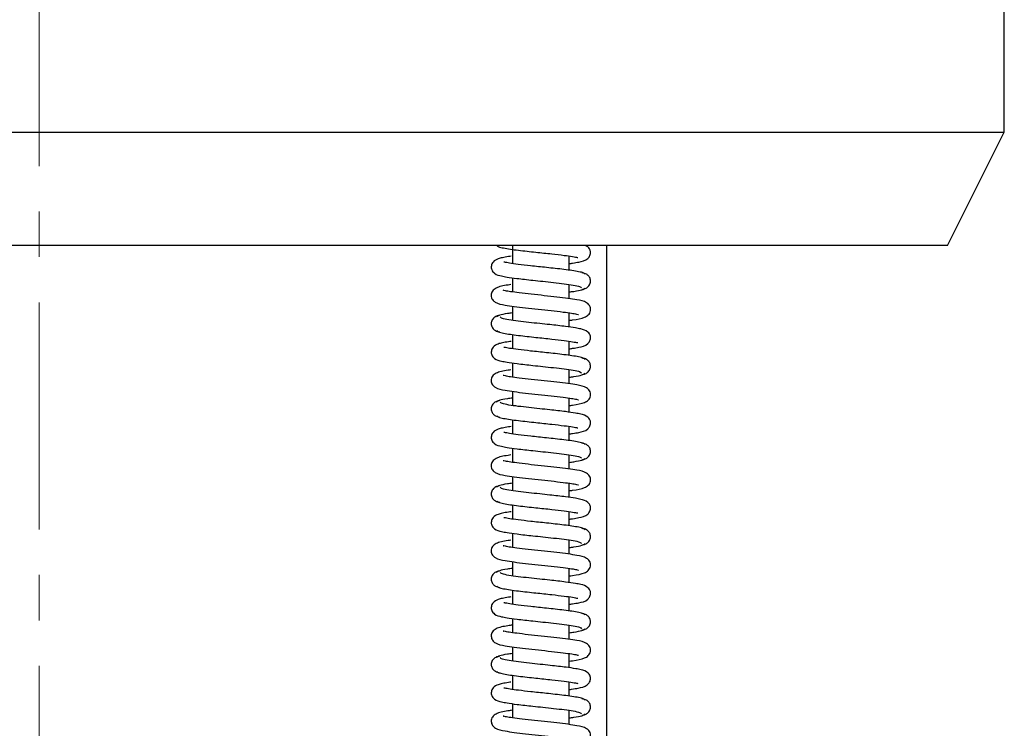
# Model space of a CAD drawing. Header units: inches. Extents: x 2 to 31.8, y 0 to 21.9.
# Tile 19 of 21: x 29.6 to 31.8, y 6.9 to 8.4. Entities that reach past the tile are written whole.
import ezdxf

# ---------------------------------------------------------------- set-up
doc = ezdxf.new("R2010")
doc.units = ezdxf.units.IN
doc.header["$MEASUREMENT"] = 0
doc.linetypes.add('CENTERX2', pattern=[0.8, 0.5, -0.1, 0.1, -0.1])

msp = doc.modelspace()

# ---------------------------------------------------------------- linework, layer by layer
at = {"color": 7, "linetype": 'CENTERX2', "lineweight": 18}
msp.add_line((29.6697, 15.8143), (29.6697, 5.3023), dxfattribs=at)
at = {"color": 7, "linetype": 'Continuous', "lineweight": 25}
for p, q in [((31.7947, 8.1893), (31.7947, 12.6583)), ((27.5447, 8.1893), (29.6697, 8.1893)), ((29.6697, 8.1893), (31.7947, 8.1893)), ((31.6697, 7.9393), (31.7947, 8.1893)), ((29.6697, 7.9393), (27.6697, 7.9393)), ((31.6697, 7.9393), (29.6697, 7.9393)), ((30.712, 7.9393), (30.712, 7.8998)), ((30.9197, 5.9393), (30.9197, 7.9393)), ((30.837, 7.8851), (30.837, 7.9162)), ((30.712, 7.8685), (30.712, 7.8373)), ((30.837, 7.8226), (30.837, 7.8537)), ((30.712, 7.8059), (30.712, 7.7748)), ((30.837, 7.7601), (30.837, 7.7913)), ((30.712, 7.7434), (30.712, 7.7123)), ((30.837, 7.6976), (30.837, 7.7287)), ((30.712, 7.681), (30.712, 7.6498)), ((30.837, 7.6351), (30.837, 7.6662)), ((30.712, 7.6184), (30.712, 7.5873)), ((30.837, 7.5726), (30.837, 7.6038)), ((30.712, 7.5559), (30.712, 7.5248)), ((30.837, 7.5101), (30.837, 7.5412)), ((30.712, 7.4935), (30.712, 7.4623)), ((30.837, 7.4476), (30.837, 7.4787)), ((30.712, 7.4309), (30.712, 7.3998)), ((30.837, 7.3851), (30.837, 7.4163)), ((30.712, 7.3684), (30.712, 7.3373)), ((30.837, 7.3226), (30.837, 7.3537)), ((30.712, 7.306), (30.712, 7.2748)), ((30.837, 7.2601), (30.837, 7.2912)), ((30.712, 7.2434), (30.712, 7.2123)), ((30.837, 7.1976), (30.837, 7.2288)), ((30.712, 7.1809), (30.712, 7.1498)), ((30.837, 7.1351), (30.837, 7.1662)), ((30.712, 7.1185), (30.712, 7.0873)), ((30.837, 7.0726), (30.837, 7.1037)), ((30.712, 7.0559), (30.712, 7.0248)), ((30.837, 7.0101), (30.837, 7.0413)), ((30.712, 6.9934), (30.712, 6.9623)), ((30.837, 6.9476), (30.837, 6.9787)), ((30.712, 6.931), (30.712, 6.8998)), ((30.837, 6.8851), (30.837, 6.9162))]:
    msp.add_line(p, q, dxfattribs=at)
for points, knots in [([(30.6772, 7.9396), (30.6782, 7.9387), (30.6801, 7.9368), (30.6913, 7.9341), (30.7063, 7.9316), (30.7243, 7.9292), (30.7436, 7.927), (30.7685, 7.9243), (30.7973, 7.9213), (30.8252, 7.918), (30.8444, 7.9154), (30.8551, 7.913), (30.8557, 7.9133), (30.856, 7.9134)], [0, 0, 0, 0, 0.099486, 0.193659, 0.282526, 0.366244, 0.44494, 0.5186, 0.650789, 0.763932, 0.860559, 0.945755, 1, 1, 1, 1]), ([(30.837, 7.8997), (30.8396, 7.9), (30.8478, 7.9011), (30.8615, 7.9038), (30.8742, 7.9059), (30.8834, 7.9174), (30.8844, 7.9259), (30.8818, 7.9323), (30.8773, 7.9377), (30.8737, 7.9387), (30.8714, 7.9393)], [0, 0, 0, 0, 0.0752672, 0.2443364, 0.5415164, 0.6391844, 0.7403853, 0.8250236, 0.8919742, 1, 1, 1, 1]), ([(30.7088, 7.9159), (30.707, 7.9157), (30.6994, 7.9147), (30.6899, 7.9128), (30.6802, 7.9106), (30.6697, 7.9055), (30.6646, 7.8949), (30.6659, 7.885), (30.6749, 7.8752), (30.6854, 7.873), (30.701, 7.8698), (30.7233, 7.8668), (30.7516, 7.8636), (30.7796, 7.8606), (30.8034, 7.8581), (30.8269, 7.8553), (30.8472, 7.8524), (30.862, 7.8493), (30.8634, 7.8471), (30.8641, 7.8461)], [0, 0, 0, 0, 0.01731, 0.072662, 0.119989, 0.174034, 0.208616, 0.239868, 0.282482, 0.36383, 0.416185, 0.490127, 0.586132, 0.642487, 0.704187, 0.771071, 0.843015, 0.919839, 1, 1, 1, 1]), ([(30.872, 7.8762), (30.8711, 7.8772), (30.8694, 7.8791), (30.8587, 7.8818), (30.8438, 7.8843), (30.826, 7.8867), (30.8068, 7.8889), (30.782, 7.8916), (30.7531, 7.8946), (30.7249, 7.8979), (30.7054, 7.9005), (30.6943, 7.903), (30.6935, 7.9027), (30.6931, 7.9026)], [0, 0, 0, 0, 0.099221, 0.192978, 0.281553, 0.364923, 0.443257, 0.51664, 0.648132, 0.760815, 0.857185, 0.943005, 1, 1, 1, 1]), ([(30.8652, 7.843), (30.8676, 7.8434), (30.8725, 7.8443), (30.8794, 7.8489), (30.8832, 7.8552), (30.884, 7.861), (30.8834, 7.8664), (30.8804, 7.8721), (30.8739, 7.8774), (30.8686, 7.8786), (30.8654, 7.8792)], [0, 0, 0, 0, 0.124463, 0.264124, 0.415464, 0.49233, 0.567164, 0.704123, 0.820828, 1, 1, 1, 1]), ([(30.7087, 7.8534), (30.7065, 7.8531), (30.6925, 7.8512), (30.6796, 7.8487), (30.6691, 7.8415), (30.6658, 7.8353), (30.6649, 7.8298), (30.6658, 7.8244), (30.6688, 7.8188), (30.6784, 7.8113), (30.6913, 7.8091), (30.7151, 7.8053), (30.7401, 7.8023), (30.7685, 7.7993), (30.7974, 7.7962), (30.823, 7.7933), (30.8423, 7.7905), (30.8528, 7.789), (30.8581, 7.7869), (30.8575, 7.7876), (30.8574, 7.7876)], [0, 0, 0, 0, 0.023208, 0.146985, 0.200311, 0.221865, 0.24, 0.257122, 0.275113, 0.314914, 0.431431, 0.507399, 0.584663, 0.663102, 0.742799, 0.82196, 0.891444, 0.95001, 0.998603, 1, 1, 1, 1]), ([(30.837, 7.7747), (30.8395, 7.775), (30.8537, 7.7769), (30.8673, 7.7796), (30.8777, 7.785), (30.882, 7.7905), (30.884, 7.7959), (30.8838, 7.8024), (30.8809, 7.8092), (30.8712, 7.8171), (30.8581, 7.8194), (30.8347, 7.8232), (30.81, 7.8261), (30.7819, 7.8291), (30.7531, 7.8322), (30.7273, 7.8351), (30.7078, 7.8378), (30.6967, 7.8395), (30.6912, 7.8415), (30.6918, 7.8409), (30.6918, 7.8408)], [0, 0, 0, 0, 0.024813, 0.144598, 0.197211, 0.220235, 0.241257, 0.261028, 0.280744, 0.321975, 0.437339, 0.511428, 0.587139, 0.6642, 0.742839, 0.821064, 0.88986, 0.947805, 0.995938, 1, 1, 1, 1]), ([(30.837, 7.8372), (30.8405, 7.8377), (30.8526, 7.8393), (30.8669, 7.8422), (30.8701, 7.8446), (30.8718, 7.8459)], [0, 0, 0, 0, 0.160339, 0.563603, 1, 1, 1, 1]), ([(30.6837, 7.7855), (30.6814, 7.7851), (30.6765, 7.7842), (30.6696, 7.7796), (30.6658, 7.7733), (30.665, 7.7676), (30.6657, 7.7621), (30.6687, 7.7564), (30.6752, 7.7511), (30.6806, 7.7499), (30.6838, 7.7492)], [0, 0, 0, 0, 0.123327, 0.262305, 0.413293, 0.490062, 0.564844, 0.701861, 0.818933, 1, 1, 1, 1]), ([(30.712, 7.7913), (30.7082, 7.7908), (30.6958, 7.7891), (30.6814, 7.7862), (30.6786, 7.7837), (30.6771, 7.7825)], [0, 0, 0, 0, 0.175436, 0.571294, 1, 1, 1, 1]), ([(30.837, 7.7122), (30.8396, 7.7125), (30.8478, 7.7136), (30.8615, 7.7163), (30.8741, 7.7184), (30.8834, 7.7299), (30.8844, 7.7383), (30.8819, 7.7448), (30.8745, 7.753), (30.8646, 7.7553), (30.8496, 7.7585), (30.8273, 7.7616), (30.7992, 7.7648), (30.7711, 7.7677), (30.7472, 7.7703), (30.7234, 7.7731), (30.7026, 7.776), (30.6874, 7.7792), (30.6856, 7.7813), (30.6847, 7.7824)], [0, 0, 0, 0, 0.023719, 0.077247, 0.171314, 0.202208, 0.234233, 0.261053, 0.282298, 0.365273, 0.417742, 0.49157, 0.587114, 0.643225, 0.70455, 0.771063, 0.842536, 0.918936, 1, 1, 1, 1]), ([(30.6772, 7.7521), (30.6782, 7.7512), (30.6801, 7.7493), (30.6913, 7.7466), (30.7063, 7.7441), (30.7244, 7.7417), (30.7437, 7.7395), (30.7685, 7.7368), (30.7974, 7.7338), (30.8253, 7.7305), (30.8445, 7.7279), (30.8551, 7.7255), (30.8558, 7.7258), (30.856, 7.7259)], [0, 0, 0, 0, 0.099498, 0.193684, 0.282563, 0.366294, 0.445002, 0.518673, 0.650883, 0.764044, 0.860679, 0.945858, 1, 1, 1, 1]), ([(30.7088, 7.7284), (30.7069, 7.7282), (30.6994, 7.7272), (30.6899, 7.7253), (30.6802, 7.7231), (30.6697, 7.718), (30.6646, 7.7074), (30.6659, 7.6974), (30.6749, 7.6877), (30.6854, 7.6855), (30.701, 7.6823), (30.7234, 7.6792), (30.7517, 7.6761), (30.7796, 7.6731), (30.8034, 7.6706), (30.827, 7.6678), (30.8472, 7.6649), (30.862, 7.6618), (30.8634, 7.6596), (30.8641, 7.6586)], [0, 0, 0, 0, 0.01742, 0.072775, 0.120104, 0.174116, 0.208662, 0.239886, 0.282494, 0.363877, 0.416255, 0.490214, 0.586233, 0.642593, 0.704296, 0.771182, 0.843126, 0.919949, 1, 1, 1, 1]), ([(30.872, 7.6887), (30.8711, 7.6897), (30.8695, 7.6916), (30.8587, 7.6943), (30.8438, 7.6968), (30.826, 7.6992), (30.8068, 7.7014), (30.782, 7.7041), (30.7531, 7.7071), (30.7249, 7.7104), (30.7054, 7.713), (30.6943, 7.7155), (30.6935, 7.7152), (30.6932, 7.7151)], [0, 0, 0, 0, 0.0992088, 0.1929526, 0.2815146, 0.364872, 0.4431936, 0.5165657, 0.6480362, 0.7607005, 0.857062, 0.9428998, 1, 1, 1, 1]), ([(30.8652, 7.6555), (30.8675, 7.6559), (30.8725, 7.6568), (30.8794, 7.6614), (30.8832, 7.6677), (30.884, 7.6735), (30.8834, 7.6789), (30.8804, 7.6846), (30.8739, 7.6899), (30.8686, 7.691), (30.8654, 7.6917)], [0, 0, 0, 0, 0.124508, 0.2642, 0.415559, 0.49243, 0.567265, 0.704217, 0.820904, 1, 1, 1, 1]), ([(30.7087, 7.6659), (30.7065, 7.6656), (30.6925, 7.6637), (30.6796, 7.6612), (30.6691, 7.654), (30.6658, 7.6478), (30.6649, 7.6423), (30.6658, 7.6369), (30.6688, 7.6313), (30.6784, 7.6238), (30.6913, 7.6216), (30.7151, 7.6178), (30.7402, 7.6148), (30.7685, 7.6118), (30.7974, 7.6087), (30.823, 7.6058), (30.8423, 7.603), (30.8528, 7.6015), (30.8582, 7.5994), (30.8575, 7.6001), (30.8574, 7.6001)], [0, 0, 0, 0, 0.02332, 0.147038, 0.200318, 0.221859, 0.23999, 0.25711, 0.2751, 0.314897, 0.431449, 0.50745, 0.584737, 0.66319, 0.742892, 0.822051, 0.891531, 0.950094, 0.998683, 1, 1, 1, 1]), ([(30.837, 7.5872), (30.8395, 7.5875), (30.8537, 7.5894), (30.8673, 7.5921), (30.8776, 7.5975), (30.882, 7.6029), (30.884, 7.6083), (30.8838, 7.6149), (30.8809, 7.6217), (30.8712, 7.6296), (30.8581, 7.6319), (30.8348, 7.6357), (30.81, 7.6386), (30.782, 7.6416), (30.7531, 7.6447), (30.7273, 7.6475), (30.7078, 7.6503), (30.6968, 7.652), (30.6912, 7.654), (30.6918, 7.6534), (30.6918, 7.6533)], [0, 0, 0, 0, 0.024692, 0.144453, 0.197034, 0.220065, 0.241132, 0.260979, 0.280745, 0.321993, 0.437319, 0.511376, 0.587063, 0.664109, 0.742742, 0.820968, 0.889767, 0.947714, 0.99585, 1, 1, 1, 1]), ([(30.837, 7.6497), (30.8405, 7.6502), (30.8526, 7.6518), (30.8669, 7.6547), (30.8701, 7.6571), (30.8718, 7.6584)], [0, 0, 0, 0, 0.15988, 0.563363, 1, 1, 1, 1]), ([(30.6837, 7.598), (30.6814, 7.5976), (30.6765, 7.5967), (30.6696, 7.5921), (30.6658, 7.5858), (30.665, 7.58), (30.6657, 7.5746), (30.6687, 7.5689), (30.6752, 7.5636), (30.6806, 7.5624), (30.6838, 7.5617)], [0, 0, 0, 0, 0.1232835, 0.26223, 0.4131981, 0.4899617, 0.5647405, 0.7017631, 0.8188536, 1, 1, 1, 1]), ([(30.712, 7.6038), (30.7082, 7.6033), (30.6957, 7.6016), (30.6814, 7.5987), (30.6785, 7.5962), (30.6771, 7.595)], [0, 0, 0, 0, 0.175886, 0.571528, 1, 1, 1, 1]), ([(30.837, 7.5247), (30.8395, 7.525), (30.8478, 7.5261), (30.8614, 7.5288), (30.8741, 7.5309), (30.8833, 7.5424), (30.8844, 7.5507), (30.8819, 7.5573), (30.8745, 7.5655), (30.8646, 7.5678), (30.8496, 7.571), (30.8274, 7.5741), (30.7992, 7.5773), (30.7712, 7.5802), (30.7472, 7.5828), (30.7234, 7.5856), (30.7027, 7.5885), (30.6874, 7.5917), (30.6856, 7.5938), (30.6847, 7.5949)], [0, 0, 0, 0, 0.02361, 0.077141, 0.171193, 0.202059, 0.234071, 0.260917, 0.28221, 0.365262, 0.417716, 0.491534, 0.587075, 0.643187, 0.704515, 0.771033, 0.842514, 0.918924, 1, 1, 1, 1]), ([(30.6772, 7.5646), (30.6782, 7.5637), (30.6802, 7.5618), (30.6913, 7.5591), (30.7063, 7.5566), (30.7244, 7.5542), (30.7437, 7.552), (30.7686, 7.5493), (30.7974, 7.5463), (30.8253, 7.543), (30.8445, 7.5404), (30.8551, 7.538), (30.8558, 7.5383), (30.856, 7.5384)], [0, 0, 0, 0, 0.0995104, 0.1937096, 0.282601, 0.3663444, 0.4450638, 0.5187468, 0.6509772, 0.7641562, 0.8607991, 0.9459606, 1, 1, 1, 1]), ([(30.7088, 7.5409), (30.7069, 7.5407), (30.6994, 7.5397), (30.6898, 7.5378), (30.6802, 7.5355), (30.6697, 7.5305), (30.6646, 7.5199), (30.6659, 7.5099), (30.6749, 7.5002), (30.6854, 7.498), (30.701, 7.4948), (30.7234, 7.4917), (30.7517, 7.4886), (30.7797, 7.4856), (30.8034, 7.4831), (30.827, 7.4803), (30.8472, 7.4774), (30.862, 7.4743), (30.8634, 7.4721), (30.8641, 7.4711)], [0, 0, 0, 0, 0.01753, 0.072888, 0.120219, 0.174197, 0.208708, 0.239905, 0.282507, 0.363925, 0.416324, 0.490302, 0.586334, 0.642698, 0.704405, 0.771293, 0.843238, 0.920058, 1, 1, 1, 1]), ([(30.872, 7.5012), (30.8711, 7.5022), (30.8695, 7.504), (30.8587, 7.5068), (30.8439, 7.5093), (30.8261, 7.5117), (30.8069, 7.5139), (30.7821, 7.5166), (30.7532, 7.5196), (30.725, 7.5229), (30.7054, 7.5255), (30.6943, 7.528), (30.6935, 7.5277), (30.6932, 7.5276)], [0, 0, 0, 0, 0.0991963, 0.1929273, 0.2814765, 0.3648215, 0.4431307, 0.5164911, 0.6479401, 0.7605862, 0.8569392, 0.9427947, 1, 1, 1, 1]), ([(30.8652, 7.468), (30.8675, 7.4684), (30.8725, 7.4693), (30.8794, 7.4739), (30.8832, 7.4802), (30.884, 7.4859), (30.8834, 7.4914), (30.8804, 7.4971), (30.8739, 7.5024), (30.8686, 7.5035), (30.8654, 7.5042)], [0, 0, 0, 0, 0.124553, 0.264277, 0.415654, 0.492529, 0.567365, 0.704311, 0.820979, 1, 1, 1, 1]), ([(30.7087, 7.4784), (30.7065, 7.4781), (30.6925, 7.4762), (30.6796, 7.4737), (30.6691, 7.4665), (30.6658, 7.4603), (30.6649, 7.4548), (30.6658, 7.4494), (30.6688, 7.4438), (30.6784, 7.4363), (30.6913, 7.4341), (30.7151, 7.4303), (30.7402, 7.4273), (30.7685, 7.4243), (30.7975, 7.4212), (30.8231, 7.4183), (30.8423, 7.4155), (30.8528, 7.414), (30.8582, 7.4119), (30.8575, 7.4126), (30.8575, 7.4126)], [0, 0, 0, 0, 0.023432, 0.147092, 0.200325, 0.221854, 0.239979, 0.257098, 0.275086, 0.31488, 0.431467, 0.5075, 0.584811, 0.663279, 0.742986, 0.822142, 0.891619, 0.950178, 0.998763, 1, 1, 1, 1]), ([(30.837, 7.3997), (30.8395, 7.4), (30.8537, 7.4019), (30.8673, 7.4046), (30.8776, 7.41), (30.882, 7.4154), (30.884, 7.4208), (30.8838, 7.4273), (30.8809, 7.4342), (30.8712, 7.4421), (30.8581, 7.4443), (30.8348, 7.4482), (30.8101, 7.4511), (30.782, 7.4541), (30.7531, 7.4571), (30.7273, 7.46), (30.7079, 7.4628), (30.6968, 7.4645), (30.6912, 7.4665), (30.6918, 7.4658), (30.6918, 7.4658)], [0, 0, 0, 0, 0.024571, 0.144308, 0.196858, 0.219897, 0.241008, 0.26093, 0.280746, 0.322011, 0.437298, 0.511324, 0.586987, 0.664018, 0.742645, 0.820872, 0.889673, 0.947623, 0.995762, 1, 1, 1, 1]), ([(30.837, 7.4622), (30.8405, 7.4627), (30.8526, 7.4643), (30.8669, 7.4672), (30.8701, 7.4696), (30.8718, 7.4709)], [0, 0, 0, 0, 0.15942, 0.563123, 1, 1, 1, 1]), ([(30.712, 7.4163), (30.7082, 7.4158), (30.6957, 7.4141), (30.6814, 7.4112), (30.6785, 7.4087), (30.6771, 7.4075)], [0, 0, 0, 0, 0.176336, 0.571763, 1, 1, 1, 1]), ([(30.6837, 7.4105), (30.6814, 7.4101), (30.6765, 7.4092), (30.6696, 7.4046), (30.6658, 7.3983), (30.665, 7.3925), (30.6657, 7.3871), (30.6687, 7.3814), (30.6752, 7.3761), (30.6806, 7.3749), (30.6838, 7.3742)], [0, 0, 0, 0, 0.12324, 0.262155, 0.413103, 0.489861, 0.564637, 0.701665, 0.818774, 1, 1, 1, 1]), ([(30.837, 7.3372), (30.8395, 7.3375), (30.8478, 7.3386), (30.8614, 7.3413), (30.8741, 7.3434), (30.8833, 7.3548), (30.8844, 7.3632), (30.8819, 7.3697), (30.8745, 7.3779), (30.8646, 7.3803), (30.8496, 7.3835), (30.8274, 7.3866), (30.7992, 7.3898), (30.7712, 7.3927), (30.7473, 7.3953), (30.7235, 7.398), (30.7027, 7.401), (30.6874, 7.4042), (30.6856, 7.4063), (30.6847, 7.4074)], [0, 0, 0, 0, 0.0235009, 0.0770357, 0.1710721, 0.2019108, 0.2339083, 0.2607797, 0.2821227, 0.3652512, 0.4176908, 0.4914978, 0.587036, 0.6431491, 0.7044806, 0.7710035, 0.8424917, 0.9189113, 1, 1, 1, 1]), ([(30.6772, 7.3771), (30.6782, 7.3762), (30.6802, 7.3743), (30.6913, 7.3716), (30.7064, 7.3691), (30.7245, 7.3667), (30.7437, 7.3645), (30.7686, 7.3618), (30.7975, 7.3588), (30.8253, 7.3555), (30.8445, 7.3529), (30.8551, 7.3505), (30.8558, 7.3508), (30.856, 7.3509)], [0, 0, 0, 0, 0.099523, 0.193735, 0.282639, 0.366395, 0.445126, 0.51882, 0.651071, 0.764268, 0.860919, 0.946064, 1, 1, 1, 1]), ([(30.7088, 7.3534), (30.7069, 7.3532), (30.6993, 7.3522), (30.6898, 7.3503), (30.6801, 7.348), (30.6696, 7.343), (30.6646, 7.3324), (30.6659, 7.3224), (30.6749, 7.3127), (30.6854, 7.3105), (30.701, 7.3073), (30.7234, 7.3042), (30.7517, 7.3011), (30.7797, 7.2981), (30.8035, 7.2956), (30.827, 7.2928), (30.8473, 7.2899), (30.862, 7.2868), (30.8634, 7.2846), (30.864, 7.2836)], [0, 0, 0, 0, 0.01764, 0.073001, 0.120334, 0.174279, 0.208753, 0.239923, 0.282519, 0.363972, 0.416393, 0.490389, 0.586435, 0.642804, 0.704515, 0.771404, 0.843349, 0.920167, 1, 1, 1, 1]), ([(30.872, 7.3137), (30.8711, 7.3147), (30.8695, 7.3165), (30.8588, 7.3193), (30.8439, 7.3218), (30.8261, 7.3242), (30.8069, 7.3264), (30.7821, 7.3291), (30.7532, 7.3321), (30.725, 7.3354), (30.7055, 7.338), (30.6943, 7.3405), (30.6935, 7.3402), (30.6932, 7.3401)], [0, 0, 0, 0, 0.099184, 0.192902, 0.281438, 0.364771, 0.443068, 0.516417, 0.647844, 0.760472, 0.856816, 0.94269, 1, 1, 1, 1]), ([(30.8652, 7.2805), (30.8675, 7.2809), (30.8725, 7.2818), (30.8794, 7.2864), (30.8832, 7.2927), (30.884, 7.2984), (30.8834, 7.3039), (30.8804, 7.3096), (30.8739, 7.3149), (30.8686, 7.316), (30.8654, 7.3167)], [0, 0, 0, 0, 0.124599, 0.264354, 0.415749, 0.492628, 0.567465, 0.704404, 0.821054, 1, 1, 1, 1]), ([(30.7087, 7.2909), (30.7065, 7.2906), (30.6925, 7.2887), (30.6795, 7.2862), (30.6691, 7.279), (30.6658, 7.2728), (30.6649, 7.2673), (30.6658, 7.2619), (30.6688, 7.2563), (30.6784, 7.2488), (30.6913, 7.2466), (30.7151, 7.2428), (30.7402, 7.2398), (30.7686, 7.2368), (30.7975, 7.2337), (30.8231, 7.2308), (30.8424, 7.228), (30.8528, 7.2265), (30.8582, 7.2244), (30.8575, 7.2251), (30.8575, 7.2251)], [0, 0, 0, 0, 0.023544, 0.147145, 0.200332, 0.221848, 0.239969, 0.257087, 0.275073, 0.314863, 0.431485, 0.507551, 0.584885, 0.663367, 0.743079, 0.822233, 0.891706, 0.950261, 0.998843, 1, 1, 1, 1]), ([(30.837, 7.2747), (30.8405, 7.2752), (30.8526, 7.2768), (30.8668, 7.2797), (30.8701, 7.2821), (30.8718, 7.2834)], [0, 0, 0, 0, 0.158961, 0.562882, 1, 1, 1, 1]), ([(30.837, 7.2122), (30.8394, 7.2125), (30.8537, 7.2144), (30.8672, 7.2171), (30.8775, 7.2224), (30.8819, 7.2279), (30.884, 7.2332), (30.8838, 7.2398), (30.8809, 7.2467), (30.8712, 7.2546), (30.8581, 7.2568), (30.8348, 7.2606), (30.8101, 7.2636), (30.7821, 7.2666), (30.7532, 7.2696), (30.7274, 7.2725), (30.7079, 7.2753), (30.6968, 7.277), (30.6912, 7.279), (30.6918, 7.2783), (30.6919, 7.2783)], [0, 0, 0, 0, 0.02445, 0.144164, 0.196682, 0.21973, 0.240885, 0.260881, 0.280746, 0.322028, 0.437278, 0.511271, 0.586911, 0.663927, 0.742548, 0.820776, 0.889579, 0.947531, 0.995673, 1, 1, 1, 1]), ([(30.6837, 7.223), (30.6814, 7.2226), (30.6765, 7.2217), (30.6696, 7.2171), (30.6658, 7.2108), (30.665, 7.205), (30.6657, 7.1996), (30.6687, 7.1939), (30.6752, 7.1885), (30.6806, 7.1874), (30.6838, 7.1867)], [0, 0, 0, 0, 0.123197, 0.26208, 0.413008, 0.48976, 0.564534, 0.701567, 0.818694, 1, 1, 1, 1]), ([(30.712, 7.2288), (30.7082, 7.2283), (30.6957, 7.2266), (30.6814, 7.2237), (30.6785, 7.2212), (30.6771, 7.22)], [0, 0, 0, 0, 0.176786, 0.571997, 1, 1, 1, 1]), ([(30.837, 7.1497), (30.8395, 7.15), (30.8477, 7.1511), (30.8614, 7.1538), (30.874, 7.1559), (30.8833, 7.1673), (30.8844, 7.1756), (30.882, 7.1822), (30.8746, 7.1904), (30.8647, 7.1928), (30.8496, 7.196), (30.8274, 7.1991), (30.7993, 7.2023), (30.7712, 7.2052), (30.7473, 7.2078), (30.7235, 7.2105), (30.7027, 7.2135), (30.6874, 7.2167), (30.6856, 7.2188), (30.6847, 7.2199)], [0, 0, 0, 0, 0.023392, 0.07693, 0.170951, 0.201762, 0.233746, 0.260642, 0.282035, 0.36524, 0.417665, 0.491462, 0.586997, 0.643111, 0.704446, 0.770974, 0.84247, 0.918899, 1, 1, 1, 1]), ([(30.6773, 7.1896), (30.6783, 7.1886), (30.6802, 7.1868), (30.6914, 7.1841), (30.7064, 7.1816), (30.7245, 7.1792), (30.7438, 7.1769), (30.7687, 7.1743), (30.7975, 7.1713), (30.8254, 7.168), (30.8445, 7.1654), (30.8551, 7.163), (30.8558, 7.1633), (30.856, 7.1634)], [0, 0, 0, 0, 0.0995353, 0.19376, 0.2826762, 0.3664447, 0.4451878, 0.5188936, 0.6511657, 0.7643804, 0.8610393, 0.9461664, 1, 1, 1, 1]), ([(30.7087, 7.1659), (30.7069, 7.1657), (30.6993, 7.1646), (30.6898, 7.1628), (30.6801, 7.1605), (30.6696, 7.1555), (30.6646, 7.1449), (30.6659, 7.1349), (30.6749, 7.1252), (30.6855, 7.123), (30.7011, 7.1198), (30.7235, 7.1167), (30.7518, 7.1136), (30.7798, 7.1106), (30.8035, 7.1081), (30.8271, 7.1053), (30.8473, 7.1024), (30.862, 7.0993), (30.8634, 7.0971), (30.864, 7.0961)], [0, 0, 0, 0, 0.0176938, 0.0730611, 0.1203995, 0.1743135, 0.2087543, 0.2398979, 0.2824913, 0.3639832, 0.4164297, 0.4904477, 0.5865123, 0.6428897, 0.7046073, 0.7715024, 0.8434516, 0.9202724, 1, 1, 1, 1]), ([(30.872, 7.1262), (30.8712, 7.1272), (30.8695, 7.129), (30.8588, 7.1317), (30.8439, 7.1343), (30.8261, 7.1367), (30.8069, 7.1389), (30.7822, 7.1416), (30.7533, 7.1446), (30.7251, 7.1479), (30.7055, 7.1505), (30.6943, 7.153), (30.6935, 7.1527), (30.6932, 7.1526)], [0, 0, 0, 0, 0.099171, 0.192877, 0.2814, 0.36472, 0.443005, 0.516342, 0.647748, 0.760358, 0.856694, 0.942584, 1, 1, 1, 1]), ([(30.8652, 7.093), (30.8675, 7.0934), (30.8725, 7.0943), (30.8794, 7.0989), (30.8832, 7.1052), (30.884, 7.1109), (30.8834, 7.1164), (30.8804, 7.1221), (30.8739, 7.1274), (30.8686, 7.1285), (30.8654, 7.1292)], [0, 0, 0, 0, 0.124644, 0.26443, 0.415843, 0.492727, 0.567565, 0.704497, 0.821129, 1, 1, 1, 1]), ([(30.712, 7.1039), (30.7086, 7.1034), (30.6934, 7.1013), (30.6794, 7.0986), (30.6691, 7.0914), (30.6658, 7.0852), (30.6649, 7.0797), (30.6659, 7.0744), (30.6689, 7.0687), (30.6785, 7.0613), (30.6914, 7.0591), (30.7154, 7.0552), (30.7406, 7.0523), (30.769, 7.0492), (30.798, 7.0462), (30.8236, 7.0432), (30.8426, 7.0406), (30.8522, 7.0388), (30.8566, 7.0377), (30.8572, 7.0376), (30.8575, 7.0376)], [0, 0, 0, 0, 0.035366, 0.157418, 0.209871, 0.231075, 0.248936, 0.265867, 0.283657, 0.323051, 0.43863, 0.513886, 0.590357, 0.667958, 0.746766, 0.824979, 0.893861, 0.952282, 0.977609, 1, 1, 1, 1]), ([(30.837, 7.0247), (30.8394, 7.025), (30.8537, 7.0269), (30.8672, 7.0296), (30.8775, 7.0349), (30.8819, 7.0403), (30.884, 7.0457), (30.8838, 7.0523), (30.8809, 7.0592), (30.8712, 7.0671), (30.8581, 7.0693), (30.8348, 7.0731), (30.8101, 7.0761), (30.7821, 7.0791), (30.7532, 7.0821), (30.7274, 7.085), (30.7079, 7.0878), (30.6968, 7.0895), (30.6913, 7.0915), (30.6918, 7.0908), (30.6919, 7.0908)], [0, 0, 0, 0, 0.024329, 0.14402, 0.196508, 0.219563, 0.240763, 0.260832, 0.280747, 0.322044, 0.437257, 0.511218, 0.586834, 0.663836, 0.74245, 0.820679, 0.889484, 0.94744, 0.995585, 1, 1, 1, 1]), ([(30.837, 7.0872), (30.8404, 7.0877), (30.8526, 7.0893), (30.8668, 7.0922), (30.8701, 7.0946), (30.8718, 7.0959)], [0, 0, 0, 0, 0.158501, 0.562642, 1, 1, 1, 1]), ([(30.6837, 7.0355), (30.6814, 7.0351), (30.6765, 7.0342), (30.6696, 7.0296), (30.6658, 7.0233), (30.665, 7.0175), (30.6657, 7.0121), (30.6687, 7.0064), (30.6752, 7.001), (30.6806, 6.9999), (30.6839, 6.9992)], [0, 0, 0, 0, 0.123153, 0.262005, 0.412912, 0.489659, 0.564431, 0.701468, 0.818615, 1, 1, 1, 1]), ([(30.712, 7.0413), (30.7082, 7.0408), (30.6957, 7.0391), (30.6813, 7.0362), (30.6785, 7.0337), (30.6771, 7.0324)], [0, 0, 0, 0, 0.177027, 0.572017, 1, 1, 1, 1]), ([(30.837, 6.9622), (30.8388, 6.9624), (30.8465, 6.9634), (30.8601, 6.966), (30.8725, 6.9679), (30.8825, 6.9782), (30.8845, 6.9867), (30.8826, 6.9937), (30.8754, 7.0026), (30.8652, 7.0052), (30.8504, 7.0083), (30.8285, 7.0114), (30.8005, 7.0146), (30.7724, 7.0176), (30.7483, 7.0202), (30.7242, 7.023), (30.7031, 7.0259), (30.6875, 7.0291), (30.6856, 7.0313), (30.6847, 7.0324)], [0, 0, 0, 0, 0.01594, 0.071185, 0.165614, 0.195718, 0.228487, 0.256638, 0.279093, 0.362688, 0.414746, 0.488238, 0.58393, 0.640292, 0.701985, 0.768975, 0.84104, 0.918136, 1, 1, 1, 1]), ([(30.6773, 7.0021), (30.6783, 7.0011), (30.6802, 6.9993), (30.6914, 6.9966), (30.7064, 6.9941), (30.7245, 6.9917), (30.7438, 6.9894), (30.7687, 6.9868), (30.7975, 6.9838), (30.8254, 6.9805), (30.8446, 6.9779), (30.8551, 6.9755), (30.8558, 6.9758), (30.856, 6.9759)], [0, 0, 0, 0, 0.099548, 0.193785, 0.282714, 0.366495, 0.44525, 0.518967, 0.65126, 0.764493, 0.861159, 0.946269, 1, 1, 1, 1]), ([(30.7087, 6.9784), (30.7069, 6.9782), (30.6993, 6.9771), (30.6898, 6.9753), (30.6801, 6.973), (30.6696, 6.968), (30.6646, 6.9574), (30.6659, 6.9474), (30.6749, 6.9377), (30.6855, 6.9355), (30.7011, 6.9323), (30.7235, 6.9292), (30.7518, 6.9261), (30.7798, 6.9231), (30.8036, 6.9206), (30.8271, 6.9178), (30.8473, 6.9149), (30.862, 6.9118), (30.8634, 6.9096), (30.864, 6.9086)], [0, 0, 0, 0, 0.017803, 0.073174, 0.120514, 0.174395, 0.2088, 0.239916, 0.282504, 0.36403, 0.416499, 0.490535, 0.586613, 0.642995, 0.704717, 0.771613, 0.843563, 0.920382, 1, 1, 1, 1]), ([(30.872, 6.9387), (30.8711, 6.9397), (30.8695, 6.9416), (30.8586, 6.9443), (30.8436, 6.9468), (30.8257, 6.9492), (30.8065, 6.9515), (30.7819, 6.9541), (30.7534, 6.9571), (30.7257, 6.9603), (30.7065, 6.9629), (30.6949, 6.9652), (30.6934, 6.9653), (30.6927, 6.9653)], [0, 0, 0, 0, 0.09993, 0.194142, 0.282927, 0.366266, 0.444336, 0.517222, 0.64706, 0.757199, 0.85066, 0.933399, 1, 1, 1, 1]), ([(30.8652, 6.9055), (30.8675, 6.9059), (30.8725, 6.9068), (30.8794, 6.9114), (30.8832, 6.9177), (30.884, 6.9234), (30.8834, 6.9289), (30.8804, 6.9346), (30.8739, 6.9399), (30.8686, 6.941), (30.8654, 6.9417)], [0, 0, 0, 0, 0.124689, 0.264507, 0.415938, 0.492825, 0.567665, 0.70459, 0.821203, 1, 1, 1, 1]), ([(30.712, 6.9164), (30.7086, 6.9159), (30.6933, 6.9138), (30.6794, 6.9111), (30.6691, 6.9039), (30.6658, 6.8977), (30.6649, 6.8922), (30.6659, 6.8869), (30.6689, 6.8812), (30.6785, 6.8738), (30.6914, 6.8716), (30.7154, 6.8677), (30.7406, 6.8648), (30.769, 6.8617), (30.798, 6.8587), (30.8236, 6.8557), (30.8426, 6.8531), (30.8522, 6.8513), (30.8566, 6.8502), (30.8572, 6.8501), (30.8575, 6.8501)], [0, 0, 0, 0, 0.0354816, 0.1574721, 0.2098781, 0.2310688, 0.2489253, 0.2658538, 0.2836416, 0.323031, 0.4386406, 0.5139277, 0.5904191, 0.6680323, 0.7468426, 0.8250512, 0.8939279, 0.9523432, 0.9776677, 1, 1, 1, 1]), ([(30.837, 6.8372), (30.8394, 6.8375), (30.8536, 6.8394), (30.8672, 6.8421), (30.8774, 6.8474), (30.8819, 6.8528), (30.884, 6.8582), (30.8838, 6.8648), (30.8809, 6.8717), (30.8712, 6.8796), (30.8581, 6.8818), (30.8348, 6.8856), (30.8101, 6.8886), (30.7821, 6.8916), (30.7533, 6.8946), (30.7275, 6.8975), (30.708, 6.9003), (30.6968, 6.902), (30.6913, 6.904), (30.6918, 6.9033), (30.6919, 6.9033)], [0, 0, 0, 0, 0.024208, 0.143877, 0.196335, 0.219398, 0.240641, 0.260783, 0.280747, 0.32206, 0.437235, 0.511164, 0.586757, 0.663744, 0.742352, 0.820582, 0.889389, 0.947348, 0.995495, 1, 1, 1, 1]), ([(30.837, 6.8997), (30.8404, 6.9002), (30.8525, 6.9018), (30.8668, 6.9046), (30.8701, 6.9071), (30.8718, 6.9083)], [0, 0, 0, 0, 0.15804, 0.562401, 1, 1, 1, 1])]:
    msp.add_open_spline(points, degree=3, knots=knots, dxfattribs=at)

doc.saveas('drawing.dxf')
